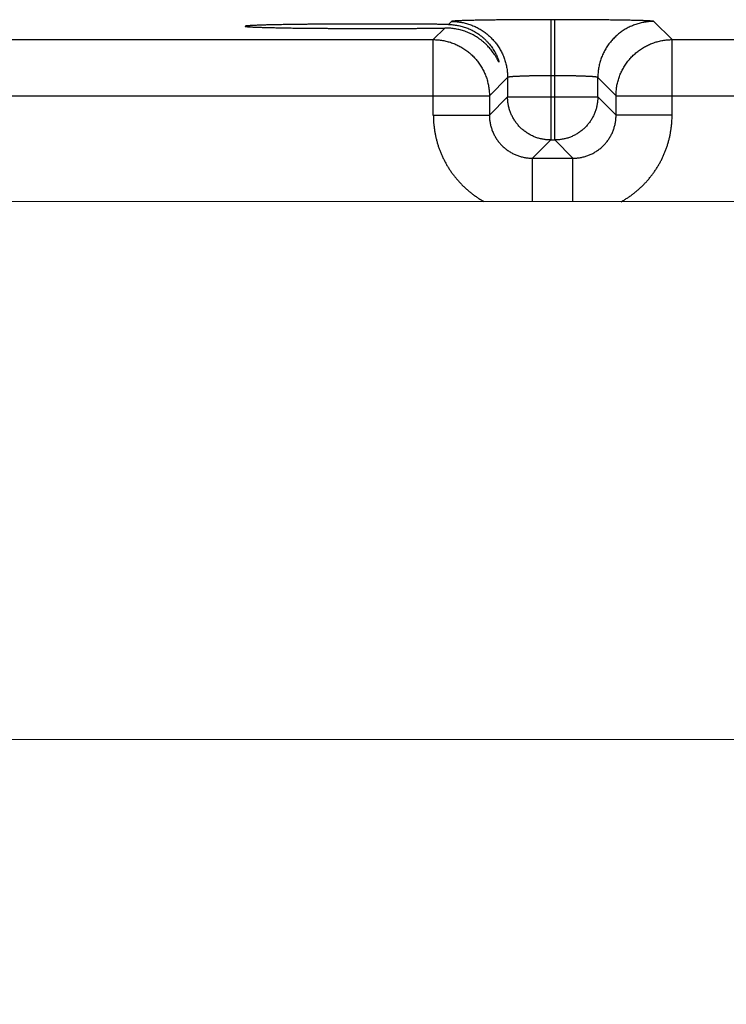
# Model space of a CAD drawing. Header units: inches. Extents: x 0 to 34, y 0 to 22.
# Tile 97 of 112: x 22.1 to 23.1, y 15.9 to 17.3. Entities that reach past the tile are written whole.
import ezdxf

# ---------------------------------------------------------------- set-up
doc = ezdxf.new("R2010")
doc.units = ezdxf.units.IN
doc.header["$LTSCALE"] = 1.87
doc.header["$MEASUREMENT"] = 0
doc.layers.get('0').update_dxf_attribs({"linetype": 'CONTINUOUS'})
doc.layers.add('DIMENSIONS', color=7, linetype='CONTINUOUS')
doc.styles.get("Standard").update_dxf_attribs({"font": 'txt', "width": 0.8})
doc.dimstyles.new('DIMSTYLE_1', dxfattribs={"dimtxt": 0.125, "dimasz": 0.18, "dimexe": 0.18, "dimexo": 0.0625, "dimgap": 0.09, "dimtad": 0, "dimtih": 1, "dimtoh": 1, "dimdec": 3, "dimzin": 4, "dimdsep": 46, "dimtxsty": 'STANDARD', "dimblk": '_FILLED', "dimblk1": '_FILLED', "dimblk2": '_FILLED', "dimcen": 0.09, "dimadec": 0, "dimazin": 0, "dimtp": 0.01, "dimtm": 0.01, "dimtfac": 1, "dimtdec": 3, "dimtofl": 0, "dimtmove": 0, "dimatfit": 3, "dimldrblk": '_FILLED', "dimfxl": 1, "dimtolj": 1, "dimtzin": 4, "dimarcsym": 0})

# ---------------------------------------------------------------- blocks, each defined once
blk = doc.blocks.new('_FILLED')
at = {"color": 0, "linetype": 'BYBLOCK'}
blk.add_solid([(0, 0), (-1, 0.1736), (-1, -0.1736)], dxfattribs=at)
blk = doc.blocks.new('*D7')
at = {"layer": 'DIMENSIONS', "color": 2, "linetype": 'CONTINUOUS'}
for p, q in [((18.8644, 15.9096), (18.8644, 19.0499)), ((25.3644, 15.9179), (25.3644, 19.0499)), ((18.8644, 18.9249), (21.2911, 18.9249)), ((25.3644, 18.9249), (22.7411, 18.9249))]:
    blk.add_line(p, q, dxfattribs=at)
at = {"layer": 'DIMENSIONS', "color": 2, "linetype": 'CONTINUOUS', "xscale": 0.18, "yscale": 0.18, "zscale": 0.18, "rotation": 180}
blk.add_blockref('_FILLED', (18.8644, 18.9249), dxfattribs=at)
at = {"layer": 'DIMENSIONS', "color": 2, "linetype": 'CONTINUOUS', "xscale": 0.18, "yscale": 0.18, "zscale": 0.18}
blk.add_blockref('_FILLED', (25.3644, 18.9249), dxfattribs=at)
at = {"layer": 'DIMENSIONS', "color": 2, "linetype": 'CONTINUOUS', "width": 0.8}
for s, p in [('[', (21.9786, 18.8624)), (']', (22.5786, 18.8624)), ('6.500', (21.3536, 18.8624)), ('165.1', (22.0786, 18.8624))]:
    blk.add_text(s, height=0.125, dxfattribs=at).set_placement(p)

msp = doc.modelspace()

# ---------------------------------------------------------------- linework, layer by layer
at = {"color": 7, "linetype": 'CONTINUOUS'}
for p, q in [((22.8187, 17.2797), (22.8187, 17.1124)), ((22.8242, 17.2797), (22.8187, 17.2797)), ((22.8242, 17.1124), (22.8242, 17.2797)), ((22.6714, 17.2681), (22.6553, 17.252)), ((22.6807, 17.2774), (22.6764, 17.2731)), ((22.9876, 17.252), (22.9622, 17.2774)), ((22.0576, 17.252), (22.6553, 17.252)), ((22.6553, 17.147), (22.6553, 17.252)), ((22.9876, 17.147), (22.9876, 17.252)), ((22.9876, 17.252), (23.5853, 17.252)), ((22.7587, 17.1994), (22.7333, 17.174)), ((22.7587, 17.1994), (22.7587, 17.1724)), ((22.8242, 17.2018), (22.8187, 17.2018)), ((22.8842, 17.1724), (22.8842, 17.1994)), ((22.9096, 17.174), (22.8842, 17.1994)), ((21.9796, 17.174), (22.7333, 17.174)), ((22.7333, 17.174), (22.7333, 17.147)), ((22.7587, 17.1724), (22.7333, 17.147)), ((22.7587, 17.1724), (22.8842, 17.1724)), ((22.8842, 17.1724), (22.9096, 17.147)), ((22.9096, 17.147), (22.9096, 17.174)), ((22.9096, 17.174), (23.6633, 17.174)), ((22.6553, 17.147), (22.7333, 17.147)), ((22.9876, 17.147), (22.9096, 17.147)), ((22.8187, 17.1124), (22.7933, 17.087)), ((22.8187, 17.1124), (22.8242, 17.1124)), ((22.8242, 17.1124), (22.8496, 17.087)), ((22.7933, 17.087), (22.8496, 17.087)), ((22.7933, 17.0264), (22.7933, 17.087)), ((22.8496, 17.0264), (22.8496, 17.087)), ((25.6517, 17.0249), (18.5651, 17.0287)), ((18.5647, 16.2806), (25.6513, 16.2768))]:
    msp.add_line(p, q, dxfattribs=at)
for points, knots in [([(22.8187, 17.2797), (22.817, 17.2797), (22.8137, 17.2797), (22.8087, 17.2797), (22.8038, 17.2797), (22.7988, 17.2797), (22.7939, 17.2797), (22.789, 17.2797), (22.7842, 17.2797), (22.7794, 17.2796), (22.7746, 17.2796), (22.7699, 17.2796), (22.7653, 17.2796), (22.7607, 17.2795), (22.7563, 17.2795), (22.7519, 17.2794), (22.7475, 17.2794), (22.7433, 17.2794), (22.7392, 17.2793), (22.7352, 17.2793), (22.7313, 17.2792), (22.7275, 17.2791), (22.7238, 17.2791), (22.7202, 17.279), (22.7168, 17.279), (22.7135, 17.2789), (22.7104, 17.2788), (22.7073, 17.2788), (22.7045, 17.2787), (22.7017, 17.2786), (22.6992, 17.2785), (22.6968, 17.2785), (22.6945, 17.2784), (22.6924, 17.2783), (22.6905, 17.2782), (22.6887, 17.2781), (22.6871, 17.2781), (22.6857, 17.278), (22.6845, 17.2779), (22.6834, 17.2778), (22.6825, 17.2777), (22.6818, 17.2776), (22.6813, 17.2776), (22.6809, 17.2775), (22.6807, 17.2774), (22.6807, 17.2774)], [0, 0, 0, 0, 0.035977, 0.071975, 0.107921, 0.143744, 0.179376, 0.214763, 0.249874, 0.284676, 0.319114, 0.353132, 0.386681, 0.419721, 0.452213, 0.484116, 0.515391, 0.545996, 0.575888, 0.605026, 0.633377, 0.660905, 0.687572, 0.713339, 0.73817, 0.762041, 0.784923, 0.806782, 0.827586, 0.847306, 0.865922, 0.883412, 0.89975, 0.914912, 0.928879, 0.941638, 0.953174, 0.963469, 0.972505, 0.980274, 0.986769, 0.991984, 0.995917, 0.998574, 1, 1, 1, 1]), ([(22.9622, 17.2774), (22.9622, 17.2774), (22.962, 17.2775), (22.9616, 17.2776), (22.9611, 17.2776), (22.9604, 17.2777), (22.9595, 17.2778), (22.9584, 17.2779), (22.9572, 17.278), (22.9557, 17.2781), (22.9542, 17.2781), (22.9524, 17.2782), (22.9505, 17.2783), (22.9484, 17.2784), (22.9461, 17.2785), (22.9437, 17.2785), (22.9411, 17.2786), (22.9384, 17.2787), (22.9356, 17.2788), (22.9325, 17.2788), (22.9294, 17.2789), (22.9261, 17.279), (22.9227, 17.279), (22.9191, 17.2791), (22.9154, 17.2791), (22.9116, 17.2792), (22.9077, 17.2793), (22.9037, 17.2793), (22.8996, 17.2794), (22.8953, 17.2794), (22.891, 17.2794), (22.8866, 17.2795), (22.8821, 17.2795), (22.8776, 17.2796), (22.873, 17.2796), (22.8683, 17.2796), (22.8635, 17.2796), (22.8587, 17.2797), (22.8539, 17.2797), (22.849, 17.2797), (22.8441, 17.2797), (22.8391, 17.2797), (22.8342, 17.2797), (22.8292, 17.2797), (22.8259, 17.2797), (22.8242, 17.2797)], [0, 0, 0, 0, 0.001426, 0.004083, 0.008016, 0.013231, 0.019726, 0.027494, 0.036531, 0.046826, 0.058362, 0.071121, 0.085088, 0.10025, 0.116588, 0.134078, 0.152694, 0.172414, 0.193218, 0.215077, 0.237959, 0.26183, 0.286661, 0.312428, 0.339095, 0.366623, 0.394974, 0.424112, 0.454004, 0.484609, 0.515884, 0.547787, 0.580279, 0.613319, 0.646868, 0.680886, 0.715324, 0.750126, 0.785237, 0.820624, 0.856256, 0.892079, 0.928025, 0.964023, 1, 1, 1, 1]), ([(22.5704, 17.2737), (22.5685, 17.2737), (22.5645, 17.2737), (22.5585, 17.2737), (22.5525, 17.2737), (22.5466, 17.2737), (22.5407, 17.2737), (22.5348, 17.2737), (22.529, 17.2737), (22.5232, 17.2736), (22.5174, 17.2736), (22.5118, 17.2736), (22.5062, 17.2735), (22.5006, 17.2735), (22.4952, 17.2735), (22.4898, 17.2734), (22.4845, 17.2734), (22.4793, 17.2733), (22.4743, 17.2733), (22.4693, 17.2732), (22.4644, 17.2731), (22.4597, 17.2731), (22.4551, 17.273), (22.4506, 17.2729), (22.4463, 17.2729), (22.4421, 17.2728), (22.4381, 17.2727), (22.4342, 17.2726), (22.4304, 17.2725), (22.4268, 17.2725), (22.4234, 17.2724), (22.4202, 17.2723), (22.4171, 17.2722), (22.4142, 17.2721), (22.4115, 17.272), (22.4089, 17.2719), (22.4066, 17.2718), (22.4044, 17.2717), (22.4024, 17.2716), (22.4006, 17.2715), (22.399, 17.2714), (22.3976, 17.2713), (22.3964, 17.2712), (22.3954, 17.2711), (22.3946, 17.271), (22.394, 17.2709), (22.3936, 17.2708), (22.3933, 17.2708), (22.3933, 17.2707), (22.3933, 17.2707)], [0, 0, 0, 0, 0.033745, 0.067459, 0.101085, 0.134604, 0.167971, 0.201136, 0.234083, 0.266759, 0.299126, 0.331161, 0.362811, 0.394049, 0.424843, 0.455144, 0.484932, 0.514169, 0.542811, 0.570843, 0.598221, 0.624913, 0.650901, 0.676139, 0.700608, 0.724283, 0.747124, 0.769119, 0.790237, 0.810448, 0.829742, 0.848087, 0.865464, 0.881858, 0.897242, 0.911606, 0.924932, 0.9372, 0.948404, 0.958527, 0.967557, 0.975488, 0.982308, 0.988012, 0.992598, 0.996063, 0.998417, 0.999701, 1, 1, 1, 1]), ([(22.3933, 17.2707), (22.3933, 17.2706), (22.3933, 17.2705), (22.3936, 17.2705), (22.394, 17.2704), (22.3946, 17.2703), (22.3954, 17.2702), (22.3964, 17.2701), (22.3976, 17.27), (22.399, 17.2699), (22.4006, 17.2698), (22.4024, 17.2697), (22.4044, 17.2696), (22.4066, 17.2695), (22.4089, 17.2694), (22.4115, 17.2693), (22.4142, 17.2692), (22.4171, 17.2691), (22.4202, 17.269), (22.4234, 17.2689), (22.4268, 17.2688), (22.4304, 17.2688), (22.4342, 17.2687), (22.4381, 17.2686), (22.4421, 17.2685), (22.4463, 17.2684), (22.4506, 17.2684), (22.4551, 17.2683), (22.4597, 17.2682), (22.4644, 17.2682), (22.4693, 17.2681), (22.4743, 17.2681), (22.4793, 17.268), (22.4845, 17.268), (22.4898, 17.2679), (22.4952, 17.2679), (22.5006, 17.2678), (22.5062, 17.2678), (22.5118, 17.2677), (22.5174, 17.2677), (22.5232, 17.2677), (22.529, 17.2676), (22.5348, 17.2676), (22.5407, 17.2676), (22.5466, 17.2676), (22.5525, 17.2676), (22.5585, 17.2676), (22.5645, 17.2676), (22.5685, 17.2676), (22.5704, 17.2676)], [0, 0, 0, 0, 0.00029, 0.001573, 0.003927, 0.007393, 0.011979, 0.017683, 0.024504, 0.032435, 0.041464, 0.051587, 0.062791, 0.075059, 0.088386, 0.10275, 0.118134, 0.134528, 0.151905, 0.17025, 0.189544, 0.209756, 0.230874, 0.25287, 0.275711, 0.299385, 0.323855, 0.349093, 0.375081, 0.401773, 0.429151, 0.457184, 0.485827, 0.515063, 0.544852, 0.575153, 0.605947, 0.637186, 0.668836, 0.700871, 0.733239, 0.765915, 0.798862, 0.832028, 0.865395, 0.898914, 0.93254, 0.966255, 1, 1, 1, 1]), ([(22.6764, 17.2731), (22.6748, 17.2732), (22.6716, 17.2732), (22.6666, 17.2733), (22.6615, 17.2733), (22.6563, 17.2734), (22.6511, 17.2734), (22.6457, 17.2735), (22.6402, 17.2735), (22.6347, 17.2735), (22.6291, 17.2736), (22.6234, 17.2736), (22.6177, 17.2736), (22.6119, 17.2737), (22.6061, 17.2737), (22.6002, 17.2737), (22.5943, 17.2737), (22.5883, 17.2737), (22.5824, 17.2737), (22.5764, 17.2737), (22.5724, 17.2737), (22.5704, 17.2737)], [0, 0, 0, 0, 0.045771, 0.092635, 0.140522, 0.189399, 0.239189, 0.289854, 0.341325, 0.393542, 0.446459, 0.499994, 0.554111, 0.608726, 0.663792, 0.719243, 0.775004, 0.831034, 0.887244, 0.943593, 1, 1, 1, 1]), ([(22.5704, 17.2676), (22.5724, 17.2676), (22.5764, 17.2676), (22.5824, 17.2676), (22.5883, 17.2676), (22.5942, 17.2676), (22.6001, 17.2676), (22.606, 17.2676), (22.6118, 17.2676), (22.6176, 17.2677), (22.6233, 17.2677), (22.629, 17.2677), (22.6346, 17.2678), (22.6401, 17.2678), (22.6456, 17.2679), (22.6509, 17.2679), (22.6562, 17.2679), (22.6614, 17.268), (22.6664, 17.2681), (22.6698, 17.2681), (22.6714, 17.2681)], [0, 0, 0, 0, 0.0591, 0.118136, 0.177031, 0.235735, 0.29416, 0.352263, 0.409956, 0.467191, 0.523893, 0.58, 0.635453, 0.690178, 0.744128, 0.797224, 0.849426, 0.900655, 0.950869, 1, 1, 1, 1]), ([(22.7467, 17.2208), (22.7467, 17.2207), (22.7467, 17.2207), (22.7466, 17.2206), (22.7465, 17.2208), (22.7464, 17.2209), (22.7462, 17.2213), (22.7459, 17.2217), (22.7456, 17.2224), (22.7451, 17.2232), (22.7446, 17.2242), (22.744, 17.2254), (22.7432, 17.2268), (22.7422, 17.2285), (22.7409, 17.2305), (22.7395, 17.2327), (22.7377, 17.2352), (22.7357, 17.2378), (22.7335, 17.2405), (22.7311, 17.2431), (22.7285, 17.2457), (22.7257, 17.2482), (22.7229, 17.2506), (22.7199, 17.2528), (22.7168, 17.2549), (22.7137, 17.2569), (22.7106, 17.2586), (22.7073, 17.2603), (22.7041, 17.2617), (22.7008, 17.263), (22.6975, 17.2642), (22.6942, 17.2652), (22.6909, 17.266), (22.6877, 17.2667), (22.6844, 17.2673), (22.6811, 17.2677), (22.6779, 17.268), (22.6746, 17.2681), (22.6725, 17.2681), (22.6714, 17.2681)], [0, 0, 0, 0, 0.000897, 0.001636, 0.00296, 0.005582, 0.009653, 0.01533, 0.022801, 0.032314, 0.044142, 0.058609, 0.076097, 0.097006, 0.121735, 0.150385, 0.182499, 0.217451, 0.25457, 0.293101, 0.332324, 0.371877, 0.411495, 0.451008, 0.490303, 0.52928, 0.567908, 0.606143, 0.643953, 0.681358, 0.718337, 0.754876, 0.791019, 0.826764, 0.862101, 0.897069, 0.931711, 0.96602, 1, 1, 1, 1]), ([(22.6764, 17.2731), (22.6775, 17.2731), (22.6795, 17.273), (22.6827, 17.2728), (22.6858, 17.2724), (22.6889, 17.2719), (22.6921, 17.2713), (22.6953, 17.2705), (22.6984, 17.2696), (22.7016, 17.2685), (22.7047, 17.2672), (22.7079, 17.2658), (22.711, 17.2642), (22.7141, 17.2625), (22.7171, 17.2605), (22.72, 17.2585), (22.7229, 17.2562), (22.7257, 17.2538), (22.7284, 17.2512), (22.731, 17.2485), (22.7334, 17.2457), (22.7357, 17.2429), (22.7377, 17.24), (22.7396, 17.2371), (22.7411, 17.2345), (22.7424, 17.232), (22.7435, 17.2298), (22.7443, 17.2279), (22.745, 17.2263), (22.7455, 17.2249), (22.7459, 17.2238), (22.7462, 17.2229), (22.7464, 17.2222), (22.7466, 17.2216), (22.7467, 17.2212), (22.7467, 17.2209), (22.7467, 17.2208), (22.7467, 17.2208)], [0, 0, 0, 0, 0.03294, 0.066217, 0.099839, 0.133808, 0.168172, 0.202977, 0.238221, 0.27391, 0.310096, 0.346777, 0.383942, 0.421622, 0.459796, 0.498433, 0.537516, 0.576961, 0.616678, 0.656498, 0.696183, 0.735344, 0.773318, 0.809416, 0.842777, 0.872545, 0.898339, 0.920371, 0.93893, 0.95434, 0.966957, 0.97713, 0.985191, 0.991416, 0.996018, 0.999137, 1, 1, 1, 1]), ([(22.6807, 17.2774), (22.6818, 17.2774), (22.6839, 17.2773), (22.6871, 17.2771), (22.6903, 17.2768), (22.6935, 17.2763), (22.6967, 17.2757), (22.6998, 17.275), (22.7029, 17.2741), (22.706, 17.2732), (22.709, 17.2721), (22.712, 17.2708), (22.7149, 17.2695), (22.7178, 17.268), (22.7206, 17.2664), (22.7233, 17.2647), (22.726, 17.2629), (22.7286, 17.2609), (22.7311, 17.2589), (22.7335, 17.2568), (22.7358, 17.2545), (22.7381, 17.2522), (22.7402, 17.2498), (22.7422, 17.2473), (22.7442, 17.2447), (22.746, 17.242), (22.7477, 17.2393), (22.7493, 17.2365), (22.7508, 17.2336), (22.7521, 17.2307), (22.7534, 17.2277), (22.7545, 17.2247), (22.7554, 17.2216), (22.7563, 17.2185), (22.757, 17.2154), (22.7576, 17.2122), (22.7581, 17.209), (22.7584, 17.2058), (22.7586, 17.2026), (22.7587, 17.2005), (22.7587, 17.1994)], [0, 0, 0, 0, 0.026313, 0.052627, 0.078941, 0.105256, 0.131571, 0.157886, 0.184201, 0.210517, 0.236833, 0.263149, 0.289465, 0.315782, 0.342098, 0.368415, 0.394732, 0.421049, 0.447367, 0.473684, 0.500001, 0.526318, 0.552636, 0.578953, 0.60527, 0.631587, 0.657904, 0.68422, 0.710537, 0.736853, 0.763169, 0.789485, 0.8158, 0.842115, 0.86843, 0.894745, 0.921059, 0.947373, 0.973687, 1, 1, 1, 1]), ([(22.9622, 17.2774), (22.9611, 17.2774), (22.959, 17.2773), (22.9558, 17.2771), (22.9526, 17.2768), (22.9494, 17.2763), (22.9462, 17.2757), (22.9431, 17.275), (22.94, 17.2741), (22.9369, 17.2732), (22.9339, 17.2721), (22.9309, 17.2708), (22.928, 17.2695), (22.9251, 17.268), (22.9223, 17.2664), (22.9195, 17.2647), (22.9169, 17.2629), (22.9143, 17.2609), (22.9118, 17.2589), (22.9094, 17.2568), (22.9071, 17.2545), (22.9048, 17.2522), (22.9027, 17.2498), (22.9007, 17.2473), (22.8987, 17.2447), (22.8969, 17.242), (22.8952, 17.2393), (22.8936, 17.2365), (22.8921, 17.2336), (22.8908, 17.2307), (22.8895, 17.2277), (22.8884, 17.2247), (22.8874, 17.2216), (22.8866, 17.2185), (22.8859, 17.2154), (22.8853, 17.2122), (22.8848, 17.209), (22.8845, 17.2058), (22.8843, 17.2026), (22.8842, 17.2005), (22.8842, 17.1994)], [0, 0, 0, 0, 0.026313, 0.052627, 0.078941, 0.105256, 0.131571, 0.157886, 0.184201, 0.210517, 0.236833, 0.263149, 0.289465, 0.315782, 0.342098, 0.368415, 0.394732, 0.421049, 0.447367, 0.473684, 0.500001, 0.526318, 0.552636, 0.578953, 0.60527, 0.631587, 0.657904, 0.68422, 0.710537, 0.736853, 0.763169, 0.789485, 0.8158, 0.842115, 0.86843, 0.894745, 0.921059, 0.947373, 0.973687, 1, 1, 1, 1]), ([(22.6553, 17.252), (22.6564, 17.252), (22.6585, 17.252), (22.6618, 17.2518), (22.665, 17.2514), (22.6682, 17.251), (22.6713, 17.2504), (22.6745, 17.2496), (22.6776, 17.2488), (22.6806, 17.2478), (22.6837, 17.2467), (22.6866, 17.2454), (22.6896, 17.2441), (22.6924, 17.2426), (22.6952, 17.241), (22.698, 17.2393), (22.7006, 17.2375), (22.7032, 17.2356), (22.7057, 17.2335), (22.7081, 17.2314), (22.7105, 17.2292), (22.7127, 17.2268), (22.7148, 17.2244), (22.7169, 17.2219), (22.7188, 17.2193), (22.7206, 17.2167), (22.7223, 17.2139), (22.7239, 17.2111), (22.7254, 17.2083), (22.7267, 17.2053), (22.728, 17.2024), (22.7291, 17.1993), (22.7301, 17.1963), (22.7309, 17.1932), (22.7317, 17.19), (22.7323, 17.1869), (22.7327, 17.1837), (22.7331, 17.1805), (22.7333, 17.1772), (22.7333, 17.1751), (22.7333, 17.174)], [0, 0, 0, 0, 0.026315, 0.05263, 0.078945, 0.105261, 0.131577, 0.157893, 0.184209, 0.210526, 0.236843, 0.263161, 0.289478, 0.315796, 0.342114, 0.368432, 0.39475, 0.421068, 0.447387, 0.473705, 0.500023, 0.526342, 0.55266, 0.578978, 0.605297, 0.631615, 0.657932, 0.68425, 0.710567, 0.736885, 0.763203, 0.789519, 0.815835, 0.842151, 0.868467, 0.894785, 0.921098, 0.947404, 0.973703, 1, 1, 1, 1]), ([(22.9096, 17.174), (22.9096, 17.1751), (22.9096, 17.1772), (22.9098, 17.1805), (22.9102, 17.1837), (22.9106, 17.1869), (22.9112, 17.19), (22.912, 17.1932), (22.9128, 17.1963), (22.9138, 17.1993), (22.9149, 17.2024), (22.9161, 17.2053), (22.9175, 17.2083), (22.919, 17.2111), (22.9206, 17.2139), (22.9223, 17.2167), (22.9241, 17.2193), (22.926, 17.2219), (22.9281, 17.2244), (22.9302, 17.2268), (22.9324, 17.2292), (22.9348, 17.2314), (22.9372, 17.2335), (22.9397, 17.2356), (22.9423, 17.2375), (22.9449, 17.2393), (22.9477, 17.241), (22.9505, 17.2426), (22.9533, 17.2441), (22.9563, 17.2455), (22.9592, 17.2467), (22.9623, 17.2478), (22.9653, 17.2488), (22.9684, 17.2496), (22.9716, 17.2504), (22.9747, 17.251), (22.9779, 17.2514), (22.9811, 17.2518), (22.9844, 17.252), (22.9865, 17.252), (22.9876, 17.252)], [0, 0, 0, 0, 0.026315, 0.05263, 0.078945, 0.105261, 0.131577, 0.157893, 0.184209, 0.210526, 0.236843, 0.263161, 0.289478, 0.315796, 0.342114, 0.368432, 0.39475, 0.421068, 0.447387, 0.473705, 0.500023, 0.526342, 0.55266, 0.578978, 0.605297, 0.631615, 0.657932, 0.68425, 0.710567, 0.736885, 0.763203, 0.789519, 0.815835, 0.842151, 0.868467, 0.894785, 0.921098, 0.947404, 0.973703, 1, 1, 1, 1]), ([(22.8187, 17.2018), (22.8178, 17.2018), (22.816, 17.2018), (22.8133, 17.2017), (22.8107, 17.2017), (22.8081, 17.2017), (22.8055, 17.2017), (22.8029, 17.2017), (22.8003, 17.2016), (22.7978, 17.2016), (22.7954, 17.2016), (22.7929, 17.2015), (22.7905, 17.2015), (22.7882, 17.2014), (22.786, 17.2014), (22.7838, 17.2013), (22.7816, 17.2012), (22.7796, 17.2012), (22.7776, 17.2011), (22.7757, 17.201), (22.7739, 17.2009), (22.7722, 17.2009), (22.7705, 17.2008), (22.769, 17.2007), (22.7676, 17.2006), (22.7662, 17.2005), (22.765, 17.2004), (22.7638, 17.2003), (22.7628, 17.2002), (22.7619, 17.2001), (22.7611, 17.2), (22.7604, 17.1999), (22.7598, 17.1998), (22.7594, 17.1997), (22.759, 17.1996), (22.7588, 17.1995), (22.7587, 17.1994), (22.7587, 17.1994)], [0, 0, 0, 0, 0.044232, 0.088379, 0.132351, 0.176063, 0.219431, 0.262369, 0.304793, 0.34662, 0.387767, 0.428152, 0.467698, 0.506326, 0.543961, 0.580529, 0.615958, 0.650179, 0.683124, 0.714728, 0.744929, 0.77367, 0.800892, 0.826542, 0.850571, 0.872933, 0.893583, 0.912482, 0.929595, 0.94489, 0.958341, 0.969924, 0.979626, 0.987442, 0.993383, 0.997502, 1, 1, 1, 1]), ([(22.8842, 17.1994), (22.8842, 17.1994), (22.8841, 17.1995), (22.8839, 17.1996), (22.8835, 17.1997), (22.8831, 17.1998), (22.8825, 17.1999), (22.8818, 17.2), (22.881, 17.2001), (22.8801, 17.2002), (22.8791, 17.2003), (22.8779, 17.2004), (22.8767, 17.2005), (22.8753, 17.2006), (22.8739, 17.2007), (22.8724, 17.2008), (22.8707, 17.2009), (22.869, 17.2009), (22.8672, 17.201), (22.8653, 17.2011), (22.8633, 17.2012), (22.8613, 17.2012), (22.8591, 17.2013), (22.8569, 17.2014), (22.8547, 17.2014), (22.8523, 17.2015), (22.85, 17.2015), (22.8475, 17.2016), (22.8451, 17.2016), (22.8426, 17.2016), (22.84, 17.2017), (22.8374, 17.2017), (22.8348, 17.2017), (22.8322, 17.2017), (22.8295, 17.2017), (22.8269, 17.2018), (22.8251, 17.2018), (22.8242, 17.2018)], [0, 0, 0, 0, 0.002498, 0.006617, 0.012558, 0.020374, 0.030076, 0.041659, 0.05511, 0.070405, 0.087518, 0.106417, 0.127067, 0.149429, 0.173458, 0.199108, 0.22633, 0.255071, 0.285272, 0.316876, 0.349821, 0.384042, 0.419471, 0.456039, 0.493674, 0.532302, 0.571848, 0.612233, 0.65338, 0.695207, 0.737631, 0.780569, 0.823937, 0.867649, 0.911621, 0.955768, 1, 1, 1, 1]), ([(22.8187, 17.1124), (22.8178, 17.1124), (22.816, 17.1124), (22.8134, 17.1126), (22.8108, 17.1129), (22.8082, 17.1133), (22.8057, 17.1138), (22.8031, 17.1144), (22.8006, 17.1151), (22.7981, 17.116), (22.7957, 17.1169), (22.7933, 17.118), (22.791, 17.1191), (22.7887, 17.1204), (22.7864, 17.1218), (22.7843, 17.1232), (22.7821, 17.1248), (22.7801, 17.1264), (22.7781, 17.1281), (22.7762, 17.1299), (22.7744, 17.1318), (22.7727, 17.1338), (22.7711, 17.1358), (22.7695, 17.1379), (22.7681, 17.1401), (22.7667, 17.1424), (22.7654, 17.1447), (22.7643, 17.147), (22.7632, 17.1494), (22.7623, 17.1518), (22.7614, 17.1543), (22.7607, 17.1568), (22.7601, 17.1594), (22.7596, 17.1619), (22.7592, 17.1645), (22.7589, 17.1671), (22.7587, 17.1697), (22.7587, 17.1715), (22.7587, 17.1724)], [0, 0, 0, 0, 0.027758, 0.055518, 0.083287, 0.111063, 0.138843, 0.166621, 0.194399, 0.222177, 0.249956, 0.277736, 0.305515, 0.333295, 0.361075, 0.388855, 0.416635, 0.444416, 0.472196, 0.499977, 0.527757, 0.555538, 0.583318, 0.611098, 0.638879, 0.666659, 0.694439, 0.722219, 0.749998, 0.777777, 0.805556, 0.833335, 0.861113, 0.888891, 0.916669, 0.944446, 0.972223, 1, 1, 1, 1]), ([(22.8842, 17.1724), (22.8842, 17.1715), (22.8842, 17.1698), (22.884, 17.1671), (22.8837, 17.1645), (22.8833, 17.162), (22.8828, 17.1594), (22.8822, 17.1568), (22.8815, 17.1543), (22.8806, 17.1518), (22.8797, 17.1494), (22.8786, 17.147), (22.8775, 17.1447), (22.8762, 17.1424), (22.8748, 17.1401), (22.8734, 17.138), (22.8718, 17.1358), (22.8702, 17.1338), (22.8685, 17.1318), (22.8667, 17.1299), (22.8648, 17.1281), (22.8628, 17.1264), (22.8608, 17.1248), (22.8586, 17.1232), (22.8565, 17.1218), (22.8542, 17.1204), (22.8519, 17.1191), (22.8496, 17.118), (22.8472, 17.1169), (22.8448, 17.116), (22.8423, 17.1151), (22.8398, 17.1144), (22.8372, 17.1138), (22.8346, 17.1133), (22.8321, 17.1129), (22.8295, 17.1126), (22.8268, 17.1124), (22.8251, 17.1124), (22.8242, 17.1124)], [0, 0, 0, 0, 0.027758, 0.055518, 0.083287, 0.111063, 0.138843, 0.166621, 0.194399, 0.222177, 0.249956, 0.277736, 0.305515, 0.333295, 0.361075, 0.388855, 0.416635, 0.444416, 0.472196, 0.499977, 0.527757, 0.555538, 0.583318, 0.611098, 0.638879, 0.666659, 0.694439, 0.722219, 0.749998, 0.777777, 0.805556, 0.833335, 0.861113, 0.888891, 0.916669, 0.944446, 0.972223, 1, 1, 1, 1]), ([(22.6553, 17.147), (22.6553, 17.1454), (22.6554, 17.1421), (22.6556, 17.1372), (22.6561, 17.1324), (22.6567, 17.1275), (22.6574, 17.1227), (22.6584, 17.1179), (22.6595, 17.1131), (22.6608, 17.1084), (22.6622, 17.1037), (22.6639, 17.0991), (22.6656, 17.0946), (22.6676, 17.0901), (22.6697, 17.0856), (22.6719, 17.0813), (22.6743, 17.077), (22.6769, 17.0729), (22.6796, 17.0688), (22.6824, 17.0648), (22.6854, 17.0609), (22.6885, 17.0572), (22.6918, 17.0535), (22.6951, 17.05), (22.6986, 17.0466), (22.7023, 17.0433), (22.706, 17.0401), (22.7098, 17.0371), (22.7138, 17.0342), (22.7178, 17.0315), (22.722, 17.0289), (22.7248, 17.0272), (22.7262, 17.0264)], [0, 0, 0, 0, 0.033284, 0.0666, 0.099936, 0.133281, 0.166623, 0.199958, 0.233293, 0.266639, 0.299991, 0.333336, 0.366668, 0.399996, 0.433328, 0.466666, 0.500002, 0.533333, 0.566664, 0.599999, 0.633337, 0.666672, 0.700002, 0.733331, 0.766665, 0.800002, 0.833336, 0.866668, 0.899999, 0.933333, 0.966668, 1, 1, 1, 1]), ([(22.7333, 17.147), (22.7333, 17.1461), (22.7333, 17.1444), (22.7335, 17.1418), (22.7338, 17.1392), (22.7342, 17.1366), (22.7347, 17.134), (22.7353, 17.1315), (22.7361, 17.1289), (22.7369, 17.1265), (22.7378, 17.124), (22.7389, 17.1216), (22.7401, 17.1193), (22.7413, 17.117), (22.7427, 17.1147), (22.7441, 17.1126), (22.7457, 17.1105), (22.7473, 17.1084), (22.749, 17.1064), (22.7508, 17.1046), (22.7527, 17.1027), (22.7547, 17.101), (22.7567, 17.0994), (22.7589, 17.0978), (22.761, 17.0964), (22.7633, 17.095), (22.7656, 17.0938), (22.7679, 17.0926), (22.7703, 17.0915), (22.7728, 17.0906), (22.7752, 17.0898), (22.7777, 17.089), (22.7803, 17.0884), (22.7829, 17.0879), (22.7855, 17.0875), (22.7881, 17.0872), (22.7907, 17.087), (22.7924, 17.087), (22.7933, 17.087)], [0, 0, 0, 0, 0.027805, 0.055604, 0.083399, 0.11119, 0.138978, 0.166763, 0.194546, 0.222325, 0.250102, 0.277875, 0.305646, 0.333415, 0.361182, 0.388948, 0.416712, 0.444475, 0.472238, 0.5, 0.527762, 0.555525, 0.583288, 0.611052, 0.638818, 0.666585, 0.694354, 0.722124, 0.749898, 0.777675, 0.805454, 0.833237, 0.861022, 0.88881, 0.916602, 0.944397, 0.972197, 1, 1, 1, 1]), ([(22.8496, 17.087), (22.8505, 17.087), (22.8522, 17.087), (22.8548, 17.0872), (22.8574, 17.0875), (22.86, 17.0879), (22.8626, 17.0884), (22.8651, 17.089), (22.8677, 17.0898), (22.8701, 17.0906), (22.8726, 17.0915), (22.875, 17.0926), (22.8773, 17.0938), (22.8796, 17.095), (22.8819, 17.0964), (22.884, 17.0978), (22.8861, 17.0994), (22.8882, 17.101), (22.8902, 17.1027), (22.892, 17.1046), (22.8939, 17.1064), (22.8956, 17.1084), (22.8972, 17.1105), (22.8988, 17.1126), (22.9002, 17.1147), (22.9016, 17.117), (22.9028, 17.1193), (22.904, 17.1216), (22.905, 17.124), (22.906, 17.1265), (22.9068, 17.1289), (22.9076, 17.1315), (22.9082, 17.134), (22.9087, 17.1366), (22.9091, 17.1392), (22.9094, 17.1418), (22.9096, 17.1444), (22.9096, 17.1461), (22.9096, 17.147)], [0, 0, 0, 0, 0.027805, 0.055604, 0.083399, 0.11119, 0.138978, 0.166763, 0.194546, 0.222325, 0.250102, 0.277875, 0.305646, 0.333415, 0.361182, 0.388948, 0.416712, 0.444475, 0.472238, 0.5, 0.527762, 0.555525, 0.583288, 0.611052, 0.638818, 0.666585, 0.694354, 0.722124, 0.749898, 0.777675, 0.805454, 0.833237, 0.861022, 0.88881, 0.916602, 0.944397, 0.972197, 1, 1, 1, 1]), ([(22.9165, 17.0263), (22.9179, 17.0271), (22.9208, 17.0288), (22.9249, 17.0314), (22.929, 17.0341), (22.9329, 17.037), (22.9368, 17.04), (22.9405, 17.0432), (22.9442, 17.0465), (22.9477, 17.0499), (22.951, 17.0534), (22.9543, 17.0571), (22.9574, 17.0609), (22.9604, 17.0647), (22.9633, 17.0687), (22.966, 17.0728), (22.9685, 17.077), (22.9709, 17.0812), (22.9732, 17.0856), (22.9753, 17.09), (22.9772, 17.0945), (22.979, 17.0991), (22.9806, 17.1037), (22.9821, 17.1084), (22.9834, 17.1131), (22.9845, 17.1179), (22.9854, 17.1227), (22.9862, 17.1275), (22.9868, 17.1324), (22.9873, 17.1372), (22.9875, 17.1421), (22.9876, 17.1454), (22.9876, 17.147)], [0, 0, 0, 0, 0.033341, 0.066677, 0.100014, 0.133357, 0.1667, 0.200039, 0.233374, 0.26671, 0.300051, 0.333393, 0.366732, 0.400069, 0.433407, 0.466747, 0.500087, 0.533424, 0.566759, 0.600093, 0.633431, 0.666775, 0.700128, 0.733481, 0.766824, 0.800154, 0.833484, 0.866826, 0.90017, 0.933494, 0.966779, 1, 1, 1, 1])]:
    msp.add_open_spline(points, degree=3, knots=knots, dxfattribs=at)

# ---------------------------------------------------------------- dimensions: what is measured, and where the dimension line sits
at = {"layer": 'DIMENSIONS', "color": 2, "linetype": 'CONTINUOUS'}
dim = msp.add_linear_dim(base=(18.8644, 18.9249), p1=(25.3644, 15.9179), p2=(18.8644, 15.9096), angle=180, dimstyle='DIMSTYLE_1', dxfattribs=at)
dim.commit()
dim.dimension.update_dxf_attribs({"geometry": '*D7', "text_midpoint": (22.0161, 18.9249), "dimtype": 160})

doc.saveas('drawing.dxf')
